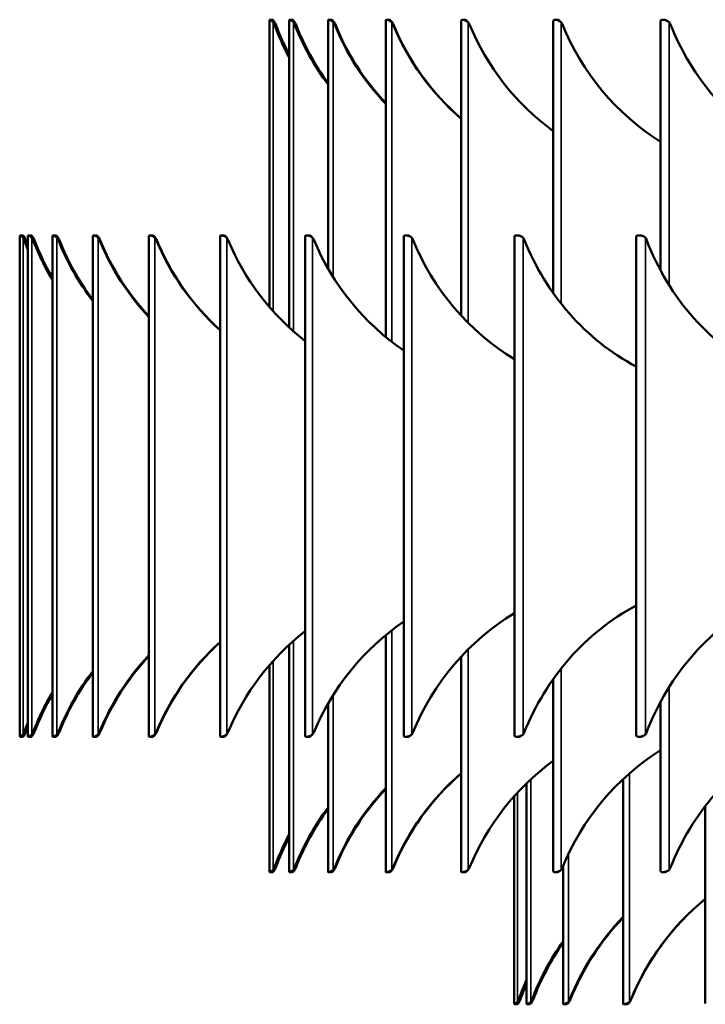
# Model space of a CAD drawing. Header units: millimetres. Extents: x 317 to 1217, y 559 to 3427.
# Tile 18 of 23: x 317 to 523, y 1967 to 2261. Entities that reach past the tile are written whole.
import ezdxf

# ---------------------------------------------------------------- set-up
doc = ezdxf.new("R2010")
doc.units = ezdxf.units.MM
doc.layers.add('Visible (ISO)', color=7, linetype='Continuous', lineweight=50)
doc.layers.add('Visible Narrow (ISO)', color=7, linetype='Continuous', lineweight=35)

msp = doc.modelspace()

# ---------------------------------------------------------------- linework, layer by layer
at = {"layer": 'Visible (ISO)'}
for p, q in [((392.2, 2261.09), (392.2, 2175.19)), ((392.21, 2261.09), (393.21, 2261.09)), ((393.32, 2260.41), (393.56, 2260.41)), ((393.56, 2260.41), (393.76, 2260.41)), ((398.08, 2261.08), (398.08, 2169.1)), ((398.12, 2261.09), (399.1, 2261.09)), ((399.43, 2260.41), (399.61, 2260.41)), ((399.61, 2260.41), (399.75, 2260.41)), ((409.75, 2261.04), (409.75, 2186.67)), ((409.85, 2261.09), (410.8, 2261.09)), ((411.33, 2260.41), (411.45, 2260.41)), ((411.45, 2260.41), (411.54, 2260.41)), ((427.01, 2260.99), (427.01, 2166.2)), ((427.21, 2261.09), (428.11, 2261.09)), ((428.85, 2260.41), (428.89, 2260.41)), ((428.89, 2260.41), (428.93, 2260.41)), ((449.61, 2260.92), (449.61, 2172.61)), ((449.92, 2261.09), (450.77, 2261.09)), ((477.18, 2260.83), (477.18, 2179.28)), ((477.64, 2261.09), (478.41, 2261.09)), ((509.29, 2260.71), (509.29, 2186.09)), ((509.92, 2261.09), (510.6, 2261.09)), ((317.47, 2196.6), (318.47, 2196.6)), ((317.47, 2196.6), (317.47, 2046.6)), ((318.47, 2195.91), (318.75, 2195.91)), ((318.75, 2195.91), (318.97, 2195.91)), ((319.92, 2196.59), (319.92, 2046.6)), ((319.93, 2196.6), (320.92, 2196.6)), ((321.11, 2195.91), (321.33, 2195.91)), ((321.33, 2195.91), (321.51, 2195.91)), ((327.25, 2196.57), (327.25, 2046.62)), ((327.29, 2196.6), (328.27, 2196.6)), ((328.63, 2195.91), (328.8, 2195.91)), ((328.8, 2195.91), (328.94, 2195.91)), ((339.37, 2196.54), (339.37, 2046.65)), ((339.47, 2196.6), (340.42, 2196.6)), ((340.95, 2195.91), (341.07, 2195.91)), ((341.07, 2195.91), (341.16, 2195.91)), ((356.16, 2196.5), (356.16, 2046.69)), ((356.33, 2196.6), (357.24, 2196.6)), ((357.95, 2195.91), (358.01, 2195.91)), ((358.01, 2195.91), (358.05, 2195.91)), ((377.42, 2196.45), (377.42, 2046.74)), ((377.69, 2196.6), (378.56, 2196.6)), ((402.93, 2196.38), (402.93, 2046.81)), ((403.31, 2196.6), (404.12, 2196.6)), ((432.41, 2196.29), (432.41, 2046.9)), ((432.92, 2196.6), (433.67, 2196.6)), ((465.53, 2196.19), (465.53, 2047)), ((466.19, 2196.6), (466.86, 2196.6)), ((501.93, 2196.06), (501.93, 2047.13)), ((502.76, 2196.6), (503.35, 2196.6)), ((427.01, 2076.99), (427.01, 2006.2)), ((398.08, 2074.09), (398.08, 2006.11)), ((392.2, 2068), (392.2, 2006.1)), ((449.61, 2070.58), (449.61, 2006.27)), ((477.18, 2063.91), (477.18, 2006.36)), ((409.75, 2056.52), (409.75, 2006.15)), ((509.29, 2057.1), (509.29, 2006.48)), ((318.47, 2046.6), (317.47, 2046.6)), ((318.75, 2047.28), (318.47, 2047.28)), ((318.97, 2047.28), (318.75, 2047.28)), ((320.92, 2046.6), (319.93, 2046.6)), ((321.33, 2047.28), (321.11, 2047.28)), ((321.51, 2047.28), (321.33, 2047.28)), ((328.27, 2046.6), (327.29, 2046.6)), ((328.8, 2047.28), (328.63, 2047.28)), ((328.94, 2047.28), (328.8, 2047.28)), ((340.42, 2046.6), (339.47, 2046.6)), ((341.07, 2047.28), (340.95, 2047.28)), ((341.16, 2047.28), (341.07, 2047.28)), ((357.24, 2046.6), (356.33, 2046.6)), ((358.01, 2047.28), (357.95, 2047.28)), ((358.05, 2047.28), (358.01, 2047.28)), ((378.56, 2046.6), (377.69, 2046.6)), ((404.12, 2046.6), (403.31, 2046.6)), ((433.67, 2046.6), (432.92, 2046.6)), ((466.86, 2046.6), (466.19, 2046.6)), ((503.35, 2046.6), (502.76, 2046.6)), ((498.11, 2033.96), (498.11, 1966.71)), ((469.16, 2032.65), (469.16, 1966.61)), ((465.47, 2028.8), (465.47, 1966.59)), ((522.67, 2025.85), (522.67, 1966.81)), ((393.56, 2006.78), (393.32, 2006.78)), ((393.76, 2006.78), (393.56, 2006.78)), ((399.61, 2006.78), (399.43, 2006.78)), ((399.75, 2006.78), (399.61, 2006.78)), ((411.45, 2006.78), (411.33, 2006.78)), ((411.54, 2006.78), (411.45, 2006.78)), ((428.89, 2006.78), (428.85, 2006.78)), ((428.93, 2006.78), (428.89, 2006.78)), ((480.13, 2008), (480.13, 1966.65)), ((393.21, 2006.09), (392.21, 2006.09)), ((399.1, 2006.09), (398.12, 2006.09)), ((410.8, 2006.09), (409.85, 2006.09)), ((428.11, 2006.09), (427.21, 2006.09)), ((450.77, 2006.09), (449.92, 2006.09)), ((478.41, 2006.09), (477.64, 2006.09)), ((510.6, 2006.09), (509.92, 2006.09)), ((466.47, 1966.59), (465.47, 1966.59)), ((466.75, 1967.28), (466.47, 1967.28)), ((466.97, 1967.28), (466.75, 1967.28)), ((470.17, 1966.59), (469.18, 1966.59)), ((470.64, 1967.28), (470.44, 1967.28)), ((470.8, 1967.28), (470.64, 1967.28)), ((481.18, 1966.59), (480.22, 1966.59)), ((481.83, 1967.28), (481.71, 1967.28)), ((481.92, 1967.28), (481.83, 1967.28)), ((499.22, 1966.59), (498.33, 1966.59)), ((500.04, 1967.28), (500.01, 1967.28)), ((500.06, 1967.28), (500.04, 1967.28))]:
    msp.add_line(p, q, dxfattribs=at)
for centre, radius, start, end in [((377.91, 2194.6), 2, 22.5762, 41.0635), ((449.01, 2224.16), 75, 202.5762, 232.0914), ((449.01, 2019.03), 75, 127.9086, 157.4238), ((377.91, 2048.6), 2, 318.9365, 337.4238)]:
    msp.add_arc(centre, radius, start, end, dxfattribs=at)
for centre, major_axis, ratio, start_param, end_param in [((391.96, 2259.09), (0, 2), 0.895712, 5.102208, 5.429082), ((455.76, 2288.36), (0, 75), 0.895712, 1.960615, 2.109132), ((392.41, 2259.09), (0, -2), 0.895712, 1.960615, 2.287489), ((456.21, 2288.36), (0, -75), 0.895712, 5.102208, 5.237672), ((398, 2259.09), (0, 2), 0.944376, 5.102208, 5.429082), ((398.33, 2259.09), (0, -2), 0.944376, 1.960615, 2.287489), ((465.26, 2288.36), (0, 75), 0.944376, 1.960615, 2.240833), ((465.59, 2288.36), (0, -75), 0.944376, 5.102208, 5.374913), ((409.86, 2259.09), (0, 2), 0.978148, 5.102208, 5.429082), ((410.07, 2259.09), (0, -2), 0.978148, 1.960615, 2.287489), ((479.52, 2288.36), (0, 75), 0.978148, 1.960615, 2.343872), ((479.73, 2288.36), (0, -75), 0.978148, 5.102208, 5.481398), ((427.34, 2259.09), (0, 2), 0.996493, 5.102208, 5.429082), ((427.43, 2259.09), (0, -2), 0.996493, 1.960615, 2.287489), ((498.32, 2288.36), (0, 75), 0.996493, 1.960615, 2.431752), ((498.4, 2288.36), (0, -75), 0.996493, 5.102208, 5.571867), ((450.19, 2259.09), (0, 2), 0.999123, 5.102208, 5.429082), ((521.35, 2288.36), (0, 75), 0.999123, 1.960615, 2.511245), ((478.03, 2259.09), (0, 2), 0.985996, 5.102208, 5.429082), ((548.25, 2288.36), (0, 75), 0.985996, 1.960615, 2.586641), ((510.42, 2259.09), (0, 2), 0.957319, 5.102208, 5.429082), ((578.61, 2288.36), (0, 75), 0.957319, 1.960615, 2.661246), ((317.16, 2194.6), (0, 2), 0.866025, 5.106418, 5.429082), ((378.74, 2224.16), (0, 75), 0.866025, 1.964825, 2.008941), ((317.66, 2194.6), (0, -2), 0.866025, 1.964825, 2.287489), ((379.24, 2224.16), (0, -75), 0.866025, 5.106418, 5.132022), ((319.73, 2194.6), (0, 2), 0.913545, 5.106418, 5.429082), ((384.68, 2224.16), (0, 75), 0.913545, 1.964825, 2.147511), ((320.13, 2194.6), (0, -2), 0.913545, 1.964825, 2.287489), ((385.09, 2224.16), (0, -75), 0.913545, 5.106418, 5.278124), ((327.19, 2194.6), (0, 2), 0.951057, 5.106418, 5.429082), ((327.5, 2194.6), (0, -2), 0.951057, 1.964825, 2.287489), ((394.81, 2224.16), (0, 75), 0.951057, 1.964825, 2.251231), ((395.12, 2224.16), (0, -75), 0.951057, 5.106418, 5.385908), ((339.48, 2194.6), (0, 2), 0.978148, 5.106418, 5.429082), ((339.69, 2194.6), (0, -2), 0.978148, 1.964825, 2.287489), ((409.02, 2224.16), (0, 75), 0.978148, 1.964825, 2.336832), ((409.23, 2224.16), (0, -75), 0.978148, 5.106418, 5.474328), ((356.45, 2194.6), (0, 2), 0.994522, 5.106418, 5.429082), ((356.55, 2194.6), (0, -2), 0.994522, 1.964825, 2.287489), ((427.16, 2224.16), (0, 75), 0.994522, 1.964825, 2.411687), ((427.26, 2224.16), (0, -75), 0.994522, 5.106418, 5.551397), ((403.64, 2194.6), (0, 2), 0.994522, 5.106418, 5.429082), ((474.35, 2224.16), (0, 75), 0.994522, 1.964825, 2.544427), ((433.35, 2194.6), (0, 2), 0.978148, 5.106418, 5.429082), ((502.9, 2224.16), (0, 75), 0.978148, 1.964825, 2.607183), ((466.72, 2194.6), (0, 2), 0.951057, 5.106418, 5.429082), ((534.34, 2224.16), (0, 75), 0.951057, 1.964825, 2.67006), ((503.37, 2194.6), (0, 2), 0.913545, 5.106418, 5.429082), ((568.32, 2224.16), (0, 75), 0.913545, 1.964825, 2.720063), ((534.34, 2019.03), (0, 75), 0.951057, 0.471533, 1.176768), ((568.32, 2019.03), (0, 75), 0.913545, 0.421529, 1.176768), ((502.9, 2019.03), (0, 75), 0.978148, 0.53441, 1.176768), ((474.35, 2019.03), (0, 75), 0.994522, 0.597166, 1.176768), ((427.16, 2019.03), (0, 75), 0.994522, 0.729906, 1.176768), ((427.26, 2019.03), (0, -75), 0.994522, 3.873381, 4.31836), ((409.02, 2019.03), (0, 75), 0.978148, 0.804761, 1.176768), ((409.23, 2019.03), (0, -75), 0.978148, 3.95045, 4.31836), ((394.81, 2019.03), (0, 75), 0.951057, 0.890362, 1.176768), ((395.12, 2019.03), (0, -75), 0.951057, 4.03887, 4.31836), ((384.68, 2019.03), (0, 75), 0.913545, 0.994082, 1.176768), ((385.09, 2019.03), (0, -75), 0.913545, 4.146654, 4.31836), ((378.74, 2019.03), (0, 75), 0.866025, 1.132652, 1.176768), ((317.16, 2048.6), (0, 2), 0.866025, 3.995696, 4.31836), ((317.66, 2048.6), (0, -2), 0.866025, 0.854103, 1.176768), ((379.24, 2019.03), (0, -75), 0.866025, 4.292756, 4.31836), ((319.73, 2048.6), (0, 2), 0.913545, 3.995696, 4.31836), ((320.13, 2048.6), (0, -2), 0.913545, 0.854103, 1.176768), ((327.19, 2048.6), (0, 2), 0.951057, 3.995696, 4.31836), ((327.5, 2048.6), (0, -2), 0.951057, 0.854103, 1.176768), ((339.48, 2048.6), (0, 2), 0.978148, 3.995696, 4.31836), ((339.69, 2048.6), (0, -2), 0.978148, 0.854103, 1.176768), ((356.45, 2048.6), (0, 2), 0.994522, 3.995696, 4.31836), ((356.55, 2048.6), (0, -2), 0.994522, 0.854103, 1.176768), ((403.64, 2048.6), (0, 2), 0.994522, 3.995696, 4.31836), ((433.35, 2048.6), (0, 2), 0.978148, 3.995696, 4.31836), ((466.72, 2048.6), (0, 2), 0.951057, 3.995696, 4.31836), ((503.37, 2048.6), (0, 2), 0.913545, 3.995696, 4.31836), ((578.61, 1978.83), (0, 75), 0.957319, 0.480347, 1.180978), ((548.25, 1978.83), (0, 75), 0.985996, 0.554951, 1.180978), ((521.35, 1978.83), (0, 75), 0.999123, 0.630348, 1.180978), ((498.32, 1978.83), (0, 75), 0.996493, 0.709841, 1.180978), ((498.4, 1978.83), (0, -75), 0.996493, 3.852911, 4.32257), ((479.52, 1978.83), (0, 75), 0.978148, 0.79772, 1.180978), ((479.73, 1978.83), (0, -75), 0.978148, 3.94338, 4.32257), ((465.26, 1978.83), (0, 75), 0.944376, 0.90076, 1.180978), ((465.59, 1978.83), (0, -75), 0.944376, 4.049865, 4.32257), ((455.76, 1978.83), (0, 75), 0.895712, 1.032461, 1.180978), ((456.21, 1978.83), (0, -75), 0.895712, 4.187106, 4.32257), ((391.96, 2008.09), (0, 2), 0.895712, 3.995696, 4.32257), ((392.41, 2008.09), (0, -2), 0.895712, 0.854103, 1.180978), ((398, 2008.09), (0, 2), 0.944376, 3.995696, 4.32257), ((398.33, 2008.09), (0, -2), 0.944376, 0.854103, 1.180978), ((409.86, 2008.09), (0, 2), 0.978148, 3.995696, 4.32257), ((410.07, 2008.09), (0, -2), 0.978148, 0.854103, 1.180978), ((427.34, 2008.09), (0, 2), 0.996493, 3.995696, 4.32257), ((427.43, 2008.09), (0, -2), 0.996493, 0.854103, 1.180978), ((450.19, 2008.09), (0, 2), 0.999123, 3.995696, 4.32257), ((478.03, 2008.09), (0, 2), 0.985996, 3.995696, 4.32257), ((510.42, 2008.09), (0, 2), 0.957319, 3.995696, 4.32257), ((569.81, 1939.78), (0, 75), 0.99863, 0.68078, 1.18722), ((569.86, 1939.78), (0, -75), 0.99863, 3.823273, 4.328812), ((550.08, 1939.78), (0, 75), 0.978148, 0.787217, 1.18722), ((550.29, 1939.78), (0, -75), 0.978148, 3.932834, 4.328812), ((535.69, 1939.78), (0, 75), 0.93358, 0.91669, 1.18722), ((536.05, 1939.78), (0, -75), 0.93358, 4.066741, 4.328812), ((527, 1939.78), (0, 75), 0.866025, 1.09862, 1.18722), ((527.5, 1939.78), (0, -75), 0.866025, 4.257428, 4.328812), ((465.16, 1968.59), (0, 2), 0.866025, 3.995696, 4.328812), ((465.66, 1968.59), (0, -2), 0.866025, 0.854103, 1.18722), ((469.03, 1968.59), (0, 2), 0.93358, 3.995696, 4.328812), ((469.39, 1968.59), (0, -2), 0.93358, 0.854103, 1.18722), ((480.24, 1968.59), (0, 2), 0.978148, 3.995696, 4.328812), ((480.44, 1968.59), (0, -2), 0.978148, 0.854103, 1.18722), ((498.5, 1968.59), (0, 2), 0.99863, 3.995696, 4.328812), ((498.55, 1968.59), (0, -2), 0.99863, 0.854103, 1.18722)]:
    msp.add_ellipse(centre, major_axis=major_axis, ratio=ratio, start_param=start_param, end_param=end_param, dxfattribs=at)
for points, knots in [([(393.32, 2260.41), (392.96, 2260.74), (392.51, 2260.97), (392.32, 2261.06), (392.24, 2261.09), (392.21, 2261.1), (392.21, 2261.09)], [1.1065118, 1.1065118, 1.1065118, 1.1065118, 1.7617261, 1.7617261, 1.7617261, 2.0058695, 2.0058695, 2.0058695, 2.0058695]), ([(393.21, 2261.09), (393.23, 2261.09), (393.43, 2260.93), (393.63, 2260.63), (393.67, 2260.56), (393.72, 2260.49), (393.76, 2260.41)], [-1.9606151, -1.9606151, -1.9606151, -1.9606151, -1.2612246, -1.2612246, -1.2612246, -1.1065118, -1.1065118, -1.1065118, -1.1065118]), ([(399.43, 2260.41), (399.05, 2260.74), (398.56, 2260.97), (398.29, 2261.06), (398.16, 2261.1), (398.09, 2261.11), (398.09, 2261.08)], [1.1065118, 1.1065118, 1.1065118, 1.1065118, 1.7617261, 1.7617261, 1.7617261, 2.0967521, 2.0967521, 2.0967521, 2.0967521]), ([(399.1, 2261.09), (399.17, 2261.09), (399.4, 2260.93), (399.61, 2260.63), (399.66, 2260.56), (399.71, 2260.49), (399.75, 2260.41)], [-1.9606151, -1.9606151, -1.9606151, -1.9606151, -1.2612246, -1.2612246, -1.2612246, -1.1065118, -1.1065118, -1.1065118, -1.1065118]), ([(411.33, 2260.41), (410.94, 2260.74), (410.41, 2260.97), (410.08, 2261.06), (409.87, 2261.11), (409.76, 2261.11), (409.75, 2261.04)], [1.106512, 1.106512, 1.106512, 1.106512, 1.761726, 1.761726, 1.761726, 2.188784, 2.188784, 2.188784, 2.188784]), ([(410.8, 2261.09), (410.9, 2261.09), (411.16, 2260.93), (411.39, 2260.63), (411.44, 2260.56), (411.49, 2260.49), (411.54, 2260.41)], [-1.9606151, -1.9606151, -1.9606151, -1.9606151, -1.2612246, -1.2612246, -1.2612246, -1.1065118, -1.1065118, -1.1065118, -1.1065118]), ([(428.85, 2260.41), (428.45, 2260.74), (427.89, 2260.97), (427.5, 2261.06), (427.19, 2261.12), (427.02, 2261.1), (427.02, 2260.99)], [1.106512, 1.106512, 1.106512, 1.106512, 1.761726, 1.761726, 1.761726, 2.282835, 2.282835, 2.282835, 2.282835]), ([(428.11, 2261.09), (428.25, 2261.09), (428.54, 2260.93), (428.78, 2260.63), (428.83, 2260.56), (428.88, 2260.49), (428.93, 2260.41)], [-1.9606151, -1.9606151, -1.9606151, -1.9606151, -1.2612246, -1.2612246, -1.2612246, -1.1065118, -1.1065118, -1.1065118, -1.1065118]), ([(451.7, 2260.41), (451.3, 2260.74), (450.72, 2260.97), (450.28, 2261.06), (449.86, 2261.14), (449.61, 2261.09), (449.61, 2260.92)], [1.106512, 1.106512, 1.106512, 1.106512, 1.761726, 1.761726, 1.761726, 2.379947, 2.379947, 2.379947, 2.379947]), ([(450.77, 2261.09), (450.94, 2261.09), (451.25, 2260.93), (451.5, 2260.63), (451.54, 2260.58), (451.58, 2260.53), (451.61, 2260.47)], [-1.9606151, -1.9606151, -1.9606151, -1.9606151, -1.2612246, -1.2612246, -1.2612246, -1.1512882, -1.1512882, -1.1512882, -1.1512882]), ([(479.51, 2260.41), (479.12, 2260.74), (478.53, 2260.97), (478.04, 2261.06), (477.58, 2261.14), (477.26, 2261.09), (477.19, 2260.92), (477.19, 2260.89), (477.18, 2260.86), (477.18, 2260.83)], [1.106512, 1.106512, 1.106512, 1.106512, 1.761726, 1.761726, 1.761726, 2.387231, 2.387231, 2.387231, 2.481477, 2.481477, 2.481477, 2.481477]), ([(511.87, 2260.41), (511.49, 2260.74), (510.89, 2260.97), (510.37, 2261.06), (509.86, 2261.14), (509.47, 2261.09), (509.35, 2260.92), (509.31, 2260.86), (509.29, 2260.79), (509.29, 2260.71)], [1.106512, 1.106512, 1.106512, 1.106512, 1.761726, 1.761726, 1.761726, 2.387231, 2.387231, 2.387231, 2.58933, 2.58933, 2.58933, 2.58933]), ([(318.47, 2195.91), (318.12, 2196.24), (317.7, 2196.47), (317.54, 2196.56), (317.49, 2196.58), (317.47, 2196.59), (317.47, 2196.59)], [1.1107216, 1.1107216, 1.1107216, 1.1107216, 1.7659359, 1.7659359, 1.7659359, 1.964825, 1.964825, 1.964825, 1.964825]), ([(318.47, 2196.59), (318.47, 2196.59), (318.65, 2196.43), (318.84, 2196.13), (318.88, 2196.06), (318.93, 2195.99), (318.97, 2195.91)], [-1.964825, -1.964825, -1.964825, -1.964825, -1.2654344, -1.2654344, -1.2654344, -1.1107216, -1.1107216, -1.1107216, -1.1107216]), ([(321.11, 2195.91), (320.74, 2196.24), (320.28, 2196.47), (320.06, 2196.56), (319.97, 2196.59), (319.93, 2196.6), (319.93, 2196.59)], [1.1107216, 1.1107216, 1.1107216, 1.1107216, 1.7659359, 1.7659359, 1.7659359, 2.0402948, 2.0402948, 2.0402948, 2.0402948]), ([(320.93, 2196.59), (320.96, 2196.59), (321.17, 2196.43), (321.38, 2196.13), (321.42, 2196.06), (321.47, 2195.99), (321.51, 2195.91)], [-1.964825, -1.964825, -1.964825, -1.964825, -1.2654344, -1.2654344, -1.2654344, -1.1107216, -1.1107216, -1.1107216, -1.1107216]), ([(328.63, 2195.91), (328.25, 2196.24), (327.75, 2196.47), (327.48, 2196.56), (327.33, 2196.6), (327.26, 2196.61), (327.25, 2196.57)], [1.110722, 1.110722, 1.110722, 1.110722, 1.765936, 1.765936, 1.765936, 2.116199, 2.116199, 2.116199, 2.116199]), ([(328.27, 2196.59), (328.34, 2196.59), (328.58, 2196.43), (328.8, 2196.13), (328.85, 2196.06), (328.89, 2195.99), (328.94, 2195.91)], [-1.964825, -1.964825, -1.964825, -1.964825, -1.2654344, -1.2654344, -1.2654344, -1.1107216, -1.1107216, -1.1107216, -1.1107216]), ([(340.95, 2195.91), (340.56, 2196.24), (340.04, 2196.47), (339.71, 2196.56), (339.49, 2196.61), (339.38, 2196.61), (339.38, 2196.54)], [1.110722, 1.110722, 1.110722, 1.110722, 1.765936, 1.765936, 1.765936, 2.192994, 2.192994, 2.192994, 2.192994]), ([(340.42, 2196.59), (340.52, 2196.59), (340.78, 2196.43), (341.02, 2196.13), (341.07, 2196.06), (341.12, 2195.99), (341.16, 2195.91)], [-1.964825, -1.964825, -1.964825, -1.964825, -1.2654344, -1.2654344, -1.2654344, -1.1107216, -1.1107216, -1.1107216, -1.1107216]), ([(357.95, 2195.91), (357.55, 2196.24), (357, 2196.47), (356.62, 2196.56), (356.32, 2196.62), (356.17, 2196.6), (356.16, 2196.5)], [1.110722, 1.110722, 1.110722, 1.110722, 1.765936, 1.765936, 1.765936, 2.271188, 2.271188, 2.271188, 2.271188]), ([(357.24, 2196.59), (357.38, 2196.59), (357.66, 2196.43), (357.9, 2196.13), (357.95, 2196.06), (358, 2195.99), (358.05, 2195.91)], [-1.964825, -1.964825, -1.964825, -1.964825, -1.2654344, -1.2654344, -1.2654344, -1.1107216, -1.1107216, -1.1107216, -1.1107216]), ([(379.42, 2195.91), (379.02, 2196.24), (378.45, 2196.47), (378.03, 2196.56), (377.64, 2196.63), (377.43, 2196.59), (377.42, 2196.45)], [1.110722, 1.110722, 1.110722, 1.110722, 1.765936, 1.765936, 1.765936, 2.351371, 2.351371, 2.351371, 2.351371]), ([(378.56, 2196.59), (378.72, 2196.59), (379.02, 2196.43), (379.27, 2196.13), (379.32, 2196.06), (379.37, 2195.99), (379.42, 2195.91)], [-1.964825, -1.964825, -1.964825, -1.964825, -1.2654344, -1.2654344, -1.2654344, -1.1107216, -1.1107216, -1.1107216, -1.1107216]), ([(405.14, 2195.91), (404.75, 2196.24), (404.16, 2196.47), (403.69, 2196.56), (403.25, 2196.64), (402.96, 2196.59), (402.94, 2196.42), (402.93, 2196.4), (402.93, 2196.39), (402.93, 2196.38)], [1.110722, 1.110722, 1.110722, 1.110722, 1.765936, 1.765936, 1.765936, 2.391441, 2.391441, 2.391441, 2.434268, 2.434268, 2.434268, 2.434268]), ([(404.12, 2196.59), (404.32, 2196.59), (404.64, 2196.43), (404.88, 2196.13), (404.9, 2196.11), (404.92, 2196.09), (404.93, 2196.06)], [-1.964825, -1.964825, -1.964825, -1.964825, -1.2654344, -1.2654344, -1.2654344, -1.2189918, -1.2189918, -1.2189918, -1.2189918]), ([(434.83, 2195.91), (434.44, 2196.24), (433.85, 2196.47), (433.34, 2196.56), (432.86, 2196.64), (432.52, 2196.59), (432.44, 2196.42), (432.42, 2196.38), (432.41, 2196.34), (432.41, 2196.29)], [1.110722, 1.110722, 1.110722, 1.110722, 1.765936, 1.765936, 1.765936, 2.391441, 2.391441, 2.391441, 2.520819, 2.520819, 2.520819, 2.520819]), ([(468.15, 2195.91), (467.77, 2196.24), (467.18, 2196.47), (466.65, 2196.56), (466.14, 2196.64), (465.74, 2196.59), (465.6, 2196.42), (465.55, 2196.35), (465.53, 2196.28), (465.53, 2196.19)], [1.110722, 1.110722, 1.110722, 1.110722, 1.765936, 1.765936, 1.765936, 2.391441, 2.391441, 2.391441, 2.612314, 2.612314, 2.612314, 2.612314]), ([(504.75, 2195.91), (504.38, 2196.24), (503.8, 2196.47), (503.24, 2196.56), (502.71, 2196.64), (502.26, 2196.59), (502.07, 2196.42), (501.97, 2196.33), (501.93, 2196.21), (501.93, 2196.06)], [1.110722, 1.110722, 1.110722, 1.110722, 1.765936, 1.765936, 1.765936, 2.391441, 2.391441, 2.391441, 2.710658, 2.710658, 2.710658, 2.710658]), ([(317.47, 2046.6), (317.48, 2046.6), (317.59, 2046.66), (317.79, 2046.77), (317.98, 2046.89), (318.24, 2047.07), (318.47, 2047.28)], [1.964825, 1.964825, 1.964825, 1.964825, 2.391441, 2.391441, 2.391441, 2.8189283, 2.8189283, 2.8189283, 2.8189283]), ([(318.97, 2047.28), (318.76, 2046.89), (318.51, 2046.64), (318.47, 2046.6), (318.47, 2046.6), (318.47, 2046.6), (318.47, 2046.6)], [-2.8189283, -2.8189283, -2.8189283, -2.8189283, -2.0429249, -2.0429249, -2.0429249, -1.964825, -1.964825, -1.964825, -1.964825]), ([(319.92, 2046.6), (319.93, 2046.58), (320.1, 2046.64), (320.36, 2046.77), (320.59, 2046.89), (320.87, 2047.07), (321.11, 2047.28)], [1.8893551, 1.8893551, 1.8893551, 1.8893551, 2.391441, 2.391441, 2.391441, 2.8189283, 2.8189283, 2.8189283, 2.8189283]), ([(321.51, 2047.28), (321.3, 2046.89), (321.02, 2046.64), (320.94, 2046.6), (320.93, 2046.6), (320.93, 2046.6), (320.93, 2046.6)], [-2.8189283, -2.8189283, -2.8189283, -2.8189283, -2.0429249, -2.0429249, -2.0429249, -1.964825, -1.964825, -1.964825, -1.964825]), ([(327.25, 2046.62), (327.25, 2046.56), (327.49, 2046.62), (327.83, 2046.77), (328.09, 2046.89), (328.38, 2047.07), (328.63, 2047.28)], [1.813451, 1.813451, 1.813451, 1.813451, 2.391441, 2.391441, 2.391441, 2.818928, 2.818928, 2.818928, 2.818928]), ([(328.94, 2047.28), (328.71, 2046.89), (328.41, 2046.64), (328.3, 2046.6), (328.29, 2046.6), (328.28, 2046.6), (328.27, 2046.6)], [-2.8189283, -2.8189283, -2.8189283, -2.8189283, -2.0429249, -2.0429249, -2.0429249, -1.964825, -1.964825, -1.964825, -1.964825]), ([(339.37, 2046.65), (339.37, 2046.64), (339.37, 2046.64), (339.37, 2046.63), (339.39, 2046.55), (339.7, 2046.6), (340.11, 2046.77), (340.39, 2046.89), (340.7, 2047.07), (340.95, 2047.28)], [1.736656, 1.736656, 1.736656, 1.736656, 1.765936, 1.765936, 1.765936, 2.391441, 2.391441, 2.391441, 2.818928, 2.818928, 2.818928, 2.818928]), ([(341.16, 2047.28), (340.93, 2046.89), (340.6, 2046.64), (340.46, 2046.6), (340.44, 2046.6), (340.43, 2046.6), (340.42, 2046.6)], [-2.8189283, -2.8189283, -2.8189283, -2.8189283, -2.0429249, -2.0429249, -2.0429249, -1.964825, -1.964825, -1.964825, -1.964825]), ([(356.16, 2046.69), (356.16, 2046.67), (356.16, 2046.65), (356.18, 2046.63), (356.26, 2046.55), (356.62, 2046.6), (357.06, 2046.77), (357.37, 2046.89), (357.69, 2047.07), (357.95, 2047.28)], [1.658462, 1.658462, 1.658462, 1.658462, 1.765936, 1.765936, 1.765936, 2.391441, 2.391441, 2.391441, 2.818928, 2.818928, 2.818928, 2.818928]), ([(358.05, 2047.28), (357.82, 2046.89), (357.47, 2046.64), (357.29, 2046.6), (357.27, 2046.6), (357.26, 2046.6), (357.24, 2046.6)], [-2.8189283, -2.8189283, -2.8189283, -2.8189283, -2.0429249, -2.0429249, -2.0429249, -1.964825, -1.964825, -1.964825, -1.964825]), ([(377.43, 2046.74), (377.42, 2046.7), (377.44, 2046.66), (377.48, 2046.63), (377.62, 2046.55), (378.04, 2046.6), (378.51, 2046.77), (378.83, 2046.89), (379.16, 2047.07), (379.42, 2047.28)], [1.578279, 1.578279, 1.578279, 1.578279, 1.765936, 1.765936, 1.765936, 2.391441, 2.391441, 2.391441, 2.818928, 2.818928, 2.818928, 2.818928]), ([(379.42, 2047.28), (379.19, 2046.89), (378.83, 2046.64), (378.61, 2046.6), (378.59, 2046.6), (378.57, 2046.6), (378.56, 2046.6)], [-2.8189283, -2.8189283, -2.8189283, -2.8189283, -2.0429249, -2.0429249, -2.0429249, -1.964825, -1.964825, -1.964825, -1.964825]), ([(402.94, 2046.81), (402.94, 2046.73), (402.97, 2046.67), (403.06, 2046.63), (403.25, 2046.55), (403.72, 2046.6), (404.21, 2046.77), (404.55, 2046.89), (404.88, 2047.07), (405.14, 2047.28)], [1.495382, 1.495382, 1.495382, 1.495382, 1.765936, 1.765936, 1.765936, 2.391441, 2.391441, 2.391441, 2.818928, 2.818928, 2.818928, 2.818928]), ([(404.93, 2047.13), (404.7, 2046.83), (404.4, 2046.64), (404.19, 2046.6), (404.17, 2046.6), (404.15, 2046.6), (404.12, 2046.6)], [-2.7106581, -2.7106581, -2.7106581, -2.7106581, -2.0429249, -2.0429249, -2.0429249, -1.964825, -1.964825, -1.964825, -1.964825]), ([(432.42, 2046.9), (432.42, 2046.77), (432.47, 2046.68), (432.62, 2046.63), (432.87, 2046.55), (433.38, 2046.6), (433.89, 2046.77), (434.24, 2046.89), (434.57, 2047.07), (434.83, 2047.28)], [1.408831, 1.408831, 1.408831, 1.408831, 1.765936, 1.765936, 1.765936, 2.391441, 2.391441, 2.391441, 2.818928, 2.818928, 2.818928, 2.818928]), ([(434.41, 2047), (434.19, 2046.77), (433.94, 2046.63), (433.74, 2046.6), (433.72, 2046.6), (433.69, 2046.6), (433.67, 2046.6)], [-2.6123143, -2.6123143, -2.6123143, -2.6123143, -2.0429249, -2.0429249, -2.0429249, -1.964825, -1.964825, -1.964825, -1.964825]), ([(465.54, 2047), (465.54, 2046.82), (465.62, 2046.69), (465.84, 2046.63), (466.14, 2046.55), (466.7, 2046.6), (467.22, 2046.77), (467.57, 2046.89), (467.9, 2047.07), (468.15, 2047.28)], [1.317336, 1.317336, 1.317336, 1.317336, 1.765936, 1.765936, 1.765936, 2.391441, 2.391441, 2.391441, 2.818928, 2.818928, 2.818928, 2.818928]), ([(467.53, 2046.9), (467.34, 2046.73), (467.13, 2046.63), (466.95, 2046.6), (466.92, 2046.6), (466.89, 2046.6), (466.86, 2046.6)], [-2.5208186, -2.5208186, -2.5208186, -2.5208186, -2.0429249, -2.0429249, -2.0429249, -1.964825, -1.964825, -1.964825, -1.964825]), ([(501.94, 2047.13), (501.94, 2046.88), (502.06, 2046.71), (502.36, 2046.63), (502.72, 2046.55), (503.3, 2046.6), (503.83, 2046.77), (504.19, 2046.89), (504.51, 2047.07), (504.75, 2047.28)], [1.218992, 1.218992, 1.218992, 1.218992, 1.765936, 1.765936, 1.765936, 2.391441, 2.391441, 2.391441, 2.818928, 2.818928, 2.818928, 2.818928]), ([(503.93, 2046.81), (503.77, 2046.7), (503.59, 2046.62), (503.44, 2046.6), (503.41, 2046.6), (503.38, 2046.6), (503.35, 2046.6)], [-2.4342677, -2.4342677, -2.4342677, -2.4342677, -2.0429249, -2.0429249, -2.0429249, -1.964825, -1.964825, -1.964825, -1.964825]), ([(392.21, 2006.1), (392.22, 2006.08), (392.36, 2006.14), (392.6, 2006.27), (392.81, 2006.39), (393.08, 2006.57), (393.32, 2006.78)], [1.9153608, 1.9153608, 1.9153608, 1.9153608, 2.3872312, 2.3872312, 2.3872312, 2.8147185, 2.8147185, 2.8147185, 2.8147185]), ([(393.76, 2006.78), (393.55, 2006.39), (393.28, 2006.14), (393.22, 2006.1), (393.21, 2006.1), (393.21, 2006.09), (393.21, 2006.09)], [-2.8147185, -2.8147185, -2.8147185, -2.8147185, -2.0387151, -2.0387151, -2.0387151, -1.9606151, -1.9606151, -1.9606151, -1.9606151]), ([(398.08, 2006.11), (398.09, 2006.06), (398.31, 2006.12), (398.64, 2006.27), (398.89, 2006.39), (399.18, 2006.57), (399.43, 2006.78)], [1.8244782, 1.8244782, 1.8244782, 1.8244782, 2.3872312, 2.3872312, 2.3872312, 2.8147185, 2.8147185, 2.8147185, 2.8147185]), ([(399.75, 2006.78), (399.53, 2006.39), (399.23, 2006.14), (399.13, 2006.1), (399.12, 2006.1), (399.11, 2006.09), (399.1, 2006.09)], [-2.8147185, -2.8147185, -2.8147185, -2.8147185, -2.0387151, -2.0387151, -2.0387151, -1.9606151, -1.9606151, -1.9606151, -1.9606151]), ([(409.75, 2006.15), (409.75, 2006.14), (409.75, 2006.14), (409.75, 2006.13), (409.77, 2006.05), (410.08, 2006.1), (410.49, 2006.27), (410.77, 2006.39), (411.08, 2006.57), (411.33, 2006.78)], [1.732446, 1.732446, 1.732446, 1.732446, 1.761726, 1.761726, 1.761726, 2.387231, 2.387231, 2.387231, 2.814719, 2.814719, 2.814719, 2.814719]), ([(411.54, 2006.78), (411.31, 2006.39), (410.98, 2006.14), (410.84, 2006.1), (410.82, 2006.1), (410.81, 2006.09), (410.8, 2006.09)], [-2.8147185, -2.8147185, -2.8147185, -2.8147185, -2.0387151, -2.0387151, -2.0387151, -1.9606151, -1.9606151, -1.9606151, -1.9606151]), ([(427.02, 2006.2), (427.02, 2006.17), (427.02, 2006.15), (427.04, 2006.13), (427.14, 2006.05), (427.51, 2006.1), (427.96, 2006.27), (428.26, 2006.39), (428.59, 2006.57), (428.85, 2006.78)], [1.638396, 1.638396, 1.638396, 1.638396, 1.761726, 1.761726, 1.761726, 2.387231, 2.387231, 2.387231, 2.814719, 2.814719, 2.814719, 2.814719]), ([(428.93, 2006.78), (428.7, 2006.39), (428.35, 2006.14), (428.16, 2006.1), (428.14, 2006.1), (428.13, 2006.09), (428.11, 2006.09)], [-2.8147185, -2.8147185, -2.8147185, -2.8147185, -2.0387151, -2.0387151, -2.0387151, -1.9606151, -1.9606151, -1.9606151, -1.9606151]), ([(449.62, 2006.27), (449.61, 2006.21), (449.64, 2006.16), (449.7, 2006.13), (449.86, 2006.05), (450.3, 2006.1), (450.78, 2006.27), (451.1, 2006.39), (451.44, 2006.57), (451.7, 2006.78)], [1.541283, 1.541283, 1.541283, 1.541283, 1.761726, 1.761726, 1.761726, 2.387231, 2.387231, 2.387231, 2.814719, 2.814719, 2.814719, 2.814719]), ([(451.61, 2006.71), (451.38, 2006.36), (451.04, 2006.14), (450.83, 2006.1), (450.81, 2006.1), (450.79, 2006.09), (450.77, 2006.09)], [-2.7699421, -2.7699421, -2.7699421, -2.7699421, -2.0387151, -2.0387151, -2.0387151, -1.9606151, -1.9606151, -1.9606151, -1.9606151]), ([(477.19, 2006.36), (477.19, 2006.25), (477.23, 2006.18), (477.35, 2006.13), (477.58, 2006.05), (478.08, 2006.1), (478.58, 2006.27), (478.92, 2006.39), (479.26, 2006.57), (479.51, 2006.78)], [1.439753, 1.439753, 1.439753, 1.439753, 1.761726, 1.761726, 1.761726, 2.387231, 2.387231, 2.387231, 2.814719, 2.814719, 2.814719, 2.814719]), ([(479.18, 2006.55), (478.96, 2006.29), (478.69, 2006.13), (478.48, 2006.1), (478.46, 2006.1), (478.43, 2006.09), (478.41, 2006.09)], [-2.6464833, -2.6464833, -2.6464833, -2.6464833, -2.0387151, -2.0387151, -2.0387151, -1.9606151, -1.9606151, -1.9606151, -1.9606151]), ([(509.29, 2006.48), (509.3, 2006.31), (509.38, 2006.19), (509.58, 2006.13), (509.87, 2006.05), (510.41, 2006.1), (510.93, 2006.27), (511.29, 2006.39), (511.62, 2006.57), (511.87, 2006.78)], [1.3319, 1.3319, 1.3319, 1.3319, 1.761726, 1.761726, 1.761726, 2.387231, 2.387231, 2.387231, 2.814719, 2.814719, 2.814719, 2.814719]), ([(511.29, 2006.42), (511.09, 2006.24), (510.87, 2006.13), (510.69, 2006.1), (510.66, 2006.1), (510.63, 2006.09), (510.61, 2006.09)], [-2.5344626, -2.5344626, -2.5344626, -2.5344626, -2.0387151, -2.0387151, -2.0387151, -1.9606151, -1.9606151, -1.9606151, -1.9606151]), ([(465.47, 1966.59), (465.48, 1966.59), (465.59, 1966.65), (465.79, 1966.77), (465.98, 1966.89), (466.24, 1967.06), (466.47, 1967.28)], [1.954373, 1.954373, 1.954373, 1.954373, 2.380989, 2.380989, 2.380989, 2.8084764, 2.8084764, 2.8084764, 2.8084764]), ([(466.97, 1967.28), (466.76, 1966.89), (466.51, 1966.64), (466.47, 1966.6), (466.47, 1966.6), (466.47, 1966.59), (466.47, 1966.59)], [-2.8084764, -2.8084764, -2.8084764, -2.8084764, -2.0324729, -2.0324729, -2.0324729, -1.954373, -1.954373, -1.954373, -1.954373]), ([(469.16, 1966.61), (469.16, 1966.57), (469.36, 1966.62), (469.67, 1966.77), (469.91, 1966.89), (470.2, 1967.06), (470.44, 1967.28)], [1.8410332, 1.8410332, 1.8410332, 1.8410332, 2.380989, 2.380989, 2.380989, 2.8084764, 2.8084764, 2.8084764, 2.8084764]), ([(470.8, 1967.28), (470.58, 1966.89), (470.28, 1966.64), (470.19, 1966.6), (470.18, 1966.6), (470.17, 1966.59), (470.17, 1966.59)], [-2.8084764, -2.8084764, -2.8084764, -2.8084764, -2.0324729, -2.0324729, -2.0324729, -1.954373, -1.954373, -1.954373, -1.954373]), ([(480.13, 1966.65), (480.13, 1966.64), (480.13, 1966.64), (480.13, 1966.63), (480.15, 1966.55), (480.46, 1966.6), (480.87, 1966.77), (481.15, 1966.89), (481.46, 1967.06), (481.71, 1967.28)], [1.726204, 1.726204, 1.726204, 1.726204, 1.755484, 1.755484, 1.755484, 2.380989, 2.380989, 2.380989, 2.808476, 2.808476, 2.808476, 2.808476]), ([(481.92, 1967.28), (481.69, 1966.89), (481.36, 1966.64), (481.21, 1966.6), (481.2, 1966.6), (481.19, 1966.59), (481.18, 1966.59)], [-2.8084764, -2.8084764, -2.8084764, -2.8084764, -2.0324729, -2.0324729, -2.0324729, -1.954373, -1.954373, -1.954373, -1.954373]), ([(498.11, 1966.71), (498.11, 1966.68), (498.12, 1966.65), (498.15, 1966.63), (498.26, 1966.55), (498.65, 1966.6), (499.11, 1966.77), (499.42, 1966.89), (499.75, 1967.06), (500.01, 1967.28)], [1.608209, 1.608209, 1.608209, 1.608209, 1.755484, 1.755484, 1.755484, 2.380989, 2.380989, 2.380989, 2.808476, 2.808476, 2.808476, 2.808476]), ([(500.06, 1967.28), (499.82, 1966.89), (499.47, 1966.64), (499.27, 1966.6), (499.25, 1966.6), (499.24, 1966.59), (499.22, 1966.59)], [-2.8084764, -2.8084764, -2.8084764, -2.8084764, -2.0324729, -2.0324729, -2.0324729, -1.954373, -1.954373, -1.954373, -1.954373])]:
    msp.add_open_spline(points, degree=3, knots=knots, dxfattribs=at)
for points in [[(478.41, 2261.09), (478.61, 2261.09), (478.94, 2260.93), (479.18, 2260.64)], [(510.6, 2261.09), (510.8, 2261.09), (511.06, 2260.98), (511.29, 2260.77)], [(433.67, 2196.59), (433.87, 2196.59), (434.17, 2196.45), (434.41, 2196.19)], [(466.86, 2196.59), (467.05, 2196.59), (467.31, 2196.49), (467.53, 2196.29)], [(503.35, 2196.59), (503.52, 2196.59), (503.74, 2196.52), (503.93, 2196.38)]]:
    msp.add_open_spline(points, degree=3, dxfattribs=at)
at = {"layer": 'Visible Narrow (ISO)'}
for p, q in [((393.32, 2260.41), (393.32, 2173.93)), ((394.07, 2259.85), (393.62, 2259.85)), ((399.43, 2260.41), (399.43, 2167.89)), ((400.08, 2259.85), (399.75, 2259.85)), ((411.33, 2260.41), (411.33, 2184.04)), ((411.87, 2259.85), (411.67, 2259.85)), ((428.85, 2260.41), (428.85, 2164.73)), ((429.27, 2259.85), (429.19, 2259.85)), ((451.7, 2260.41), (451.7, 2170.45)), ((479.51, 2260.41), (479.51, 2176.17)), ((511.87, 2260.41), (511.87, 2181.66)), ((318.47, 2195.91), (318.47, 2047.28)), ((319.26, 2195.36), (318.76, 2195.36)), ((321.11, 2195.91), (321.11, 2047.28)), ((321.82, 2195.36), (321.42, 2195.36)), ((328.63, 2195.91), (328.63, 2047.28)), ((329.26, 2195.36), (328.95, 2195.36)), ((340.95, 2195.91), (340.95, 2047.28)), ((341.49, 2195.36), (341.29, 2195.36)), ((357.95, 2195.91), (357.95, 2047.28)), ((358.39, 2195.36), (358.28, 2195.36)), ((379.42, 2195.91), (379.42, 2047.28)), ((405.14, 2195.91), (405.14, 2047.28)), ((434.83, 2195.91), (434.83, 2047.28)), ((468.15, 2195.91), (468.15, 2047.28)), ((504.75, 2195.91), (504.75, 2047.28)), ((428.85, 2078.46), (428.85, 2006.78)), ((399.43, 2075.3), (399.43, 2006.78)), ((451.7, 2072.75), (451.7, 2006.78)), ((393.32, 2069.26), (393.32, 2006.78)), ((479.51, 2067.02), (479.51, 2006.78)), ((511.87, 2061.53), (511.87, 2006.78)), ((411.33, 2059.15), (411.33, 2006.78)), ((319.26, 2047.83), (318.76, 2047.83)), ((321.82, 2047.83), (321.42, 2047.83)), ((329.26, 2047.83), (328.95, 2047.83)), ((341.49, 2047.83), (341.29, 2047.83)), ((358.39, 2047.83), (358.28, 2047.83)), ((500.01, 2035.67), (500.01, 1967.28)), ((470.44, 2033.87), (470.44, 1967.28)), ((466.47, 2029.9), (466.47, 1967.28)), ((481.71, 2011.55), (481.71, 1967.28)), ((394.07, 2007.33), (393.62, 2007.33)), ((400.08, 2007.33), (399.75, 2007.33)), ((411.87, 2007.33), (411.67, 2007.33)), ((429.27, 2007.33), (429.19, 2007.33)), ((467.27, 1967.84), (466.77, 1967.84)), ((471.12, 1967.84), (470.76, 1967.84)), ((482.26, 1967.84), (482.05, 1967.84)), ((500.41, 1967.84), (500.35, 1967.84))]:
    msp.add_line(p, q, dxfattribs=at)

doc.saveas('drawing.dxf')
